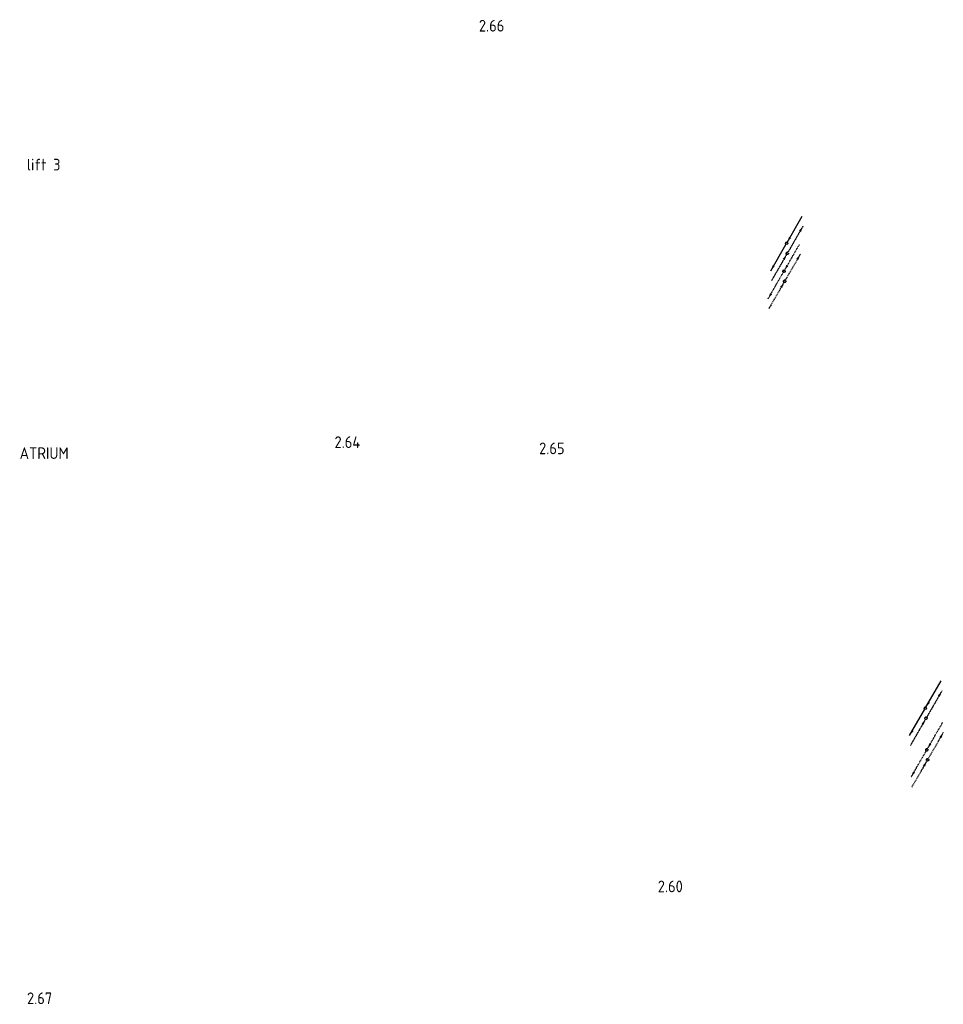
# Model space of a CAD drawing. Header units: millimetres. Extents: x -2770 to 48660, y -299 to 65946.
# Tile 19 of 39: x 34814 to 48660, y 3677 to 18440. Entities that reach past the tile are written whole.
import ezdxf

# ---------------------------------------------------------------- set-up
doc = ezdxf.new("R2010")
doc.units = ezdxf.units.MM
for name, pattern in [('2322105', [47, 40, -7]), ('2322105_a', [19.5, 12.5, -7]), ('2322106', [47, 5, -2, 5, -2, 5, -2, 5, -2, 5, -2, 5, -7]), ('2322106_a', [19.5, 2, -2, 5, -2, 2, -6.5]), ('2322107', [2000, 1000, 1000]), ('2322107_a', [2000, 1000, 1000]), ('2322108', [7, 5, -2]), ('2322108_a', [7, 5, -2])]:
    doc.linetypes.add(name, pattern=pattern)
for name, color, linetype in [('bTuwkundig', 7, 'Continuous'), ('WL5501--', 4, '2322105'), ('WL5502--', 4, '2322106'), ('WL561---_AANVOER', 1, '2322107'), ('WL561---_RETOUR', 5, '2322108'), ('WM561---', 1, 'Continuous')]:
    doc.layers.add(name, color=color, linetype=linetype)
doc.styles.add('STABICAD-018', font='ISOCP.SHX', dxfattribs={"height": 90})
doc.styles.add('STABICAD-035', font='ISOCP.SHX', dxfattribs={"height": 175})
doc.styles.get("Standard").update_dxf_attribs({"font": 'arial.ttf'})

# ---------------------------------------------------------------- blocks, each defined once
blk = doc.blocks.new('*U975')
at = {"linetype": '2322107'}
for points in [[(9, 15), (37, 100), (68, 82)], [(-236, -409), (-208, -325), (-177, -342)]]:
    blk.add_hatch(color=2, dxfattribs=at).paths.add_polyline_path(points, flags=0)
at = {"color": 2, "linetype": '2322107_a'}
for p, q in [((9, 15, 3000), (236, 409, 3000)), ((-236, -409, 3000), (-9, -15, 3000))]:
    blk.add_line(p, q, dxfattribs=at)
at = {"color": 0, "linetype": '2322107'}
blk.add_line((0, 0), (0, 0, 3000), dxfattribs=at)
at = {"color": 2, "linetype": '2322107'}
blk.add_circle((0, 0, 3000), 17.5, dxfattribs=at)
at = {"color": 0, "linetype": '2322107'}
blk.add_arc((0, 0, 3000), 17.5, 60, 180, dxfattribs=at)
at = {"layer": 'WM561---', "color": 2}
for tag in ['POSITIONCODE', 'SECTIONCODE']:
    blk.add_attdef(tag, (44269, 21770, 1499), '', height=1.2, dxfattribs=at)
at = {"layer": 'WM561---', "color": 2, "style": 'STABICAD-018'}
for tag, p in [('CODE', (44269, 21720)), ('FLOORCODE', (44319, 21620))]:
    blk.add_attdef(tag, p, '', height=1.2, dxfattribs=at)
blk = doc.blocks.new('*U976')
at = {"linetype": '2322108'}
for points in [[(236, 409), (208, 325), (177, 342)], [(-9, -15), (-37, -100), (-68, -82)]]:
    blk.add_hatch(color=2, dxfattribs=at).paths.add_polyline_path(points, flags=0)
at = {"color": 2, "linetype": '2322108_a'}
for p, q in [((236, 409, 3000), (9, 15, 3000)), ((-9, -15, 3000), (-236, -409, 3000))]:
    blk.add_line(p, q, dxfattribs=at)
at = {"color": 0, "linetype": '2322108'}
blk.add_line((0, 0), (0, 0, 3000), dxfattribs=at)
at = {"color": 2, "linetype": '2322108'}
blk.add_circle((0, 0, 3000), 17.5, dxfattribs=at)
at = {"color": 0, "linetype": '2322108'}
blk.add_arc((0, 0, 3000), 17.5, 60, 180, dxfattribs=at)
at = {"layer": 'WM561---', "color": 2}
for tag in ['POSITIONCODE', 'SECTIONCODE']:
    blk.add_attdef(tag, (44280, 21621, 1499), '', height=1.2, dxfattribs=at)
at = {"layer": 'WM561---', "color": 2, "style": 'STABICAD-018'}
for tag, p in [('CODE', (44280, 21571)), ('FLOORCODE', (44330, 21471))]:
    blk.add_attdef(tag, p, '', height=1.2, dxfattribs=at)
blk = doc.blocks.new('*U977')
at = {"linetype": '2322106'}
for points in [[(9, 15), (37, 100), (68, 82)], [(-236, -409), (-208, -325), (-177, -342)]]:
    blk.add_hatch(color=2, dxfattribs=at).paths.add_polyline_path(points, flags=0)
at = {"color": 2, "linetype": '2322106_a'}
for p, q in [((9, 15, 3000), (236, 409, 3000)), ((-236, -409, 3000), (-9, -15, 3000))]:
    blk.add_line(p, q, dxfattribs=at)
at = {"color": 0, "linetype": '2322106'}
blk.add_line((0, 0), (0, 0, 3000), dxfattribs=at)
at = {"color": 2, "linetype": '2322106'}
blk.add_circle((0, 0, 3000), 17.5, dxfattribs=at)
at = {"color": 0, "linetype": '2322106'}
blk.add_arc((0, 0, 3000), 17.5, 60, 180, dxfattribs=at)
at = {"layer": 'WM561---', "color": 2}
for tag in ['POSITIONCODE', 'SECTIONCODE']:
    blk.add_attdef(tag, (44291, 21471, 1499), '', height=1.2, dxfattribs=at)
at = {"layer": 'WM561---', "color": 2, "style": 'STABICAD-018'}
for tag, p in [('CODE', (44291, 21421)), ('FLOORCODE', (44341, 21321))]:
    blk.add_attdef(tag, p, '', height=1.2, dxfattribs=at)
blk = doc.blocks.new('*U978')
at = {"linetype": '2322105'}
for points in [[(236, 409), (208, 325), (177, 342)], [(-9, -15), (-37, -100), (-68, -82)]]:
    blk.add_hatch(color=2, dxfattribs=at).paths.add_polyline_path(points, flags=0)
at = {"color": 2, "linetype": '2322105_a'}
for p, q in [((236, 409, 3000), (9, 15, 3000)), ((-9, -15, 3000), (-236, -409, 3000))]:
    blk.add_line(p, q, dxfattribs=at)
at = {"color": 0, "linetype": '2322105'}
blk.add_line((0, 0), (0, 0, 3000), dxfattribs=at)
at = {"color": 2, "linetype": '2322105'}
blk.add_circle((0, 0, 3000), 17.5, dxfattribs=at)
at = {"color": 0, "linetype": '2322105'}
blk.add_arc((0, 0, 3000), 17.5, 60, 180, dxfattribs=at)
at = {"layer": 'WM561---', "color": 2}
for tag in ['POSITIONCODE', 'SECTIONCODE']:
    blk.add_attdef(tag, (44301, 21321, 1499), '', height=1.2, dxfattribs=at)
at = {"layer": 'WM561---', "color": 2, "style": 'STABICAD-018'}
for tag, p in [('CODE', (44301, 21271)), ('FLOORCODE', (44351, 21171))]:
    blk.add_attdef(tag, p, '', height=1.2, dxfattribs=at)

msp = doc.modelspace()

# ---------------------------------------------------------------- block references
at = {"layer": 'WL5501--', "linetype": '2322105'}
for p in [(46280.8, 14516.3), (48423.8, 7342.5)]:
    msp.add_blockref('*U978', p, dxfattribs=at)
at = {"layer": 'WL5502--', "linetype": '2322106'}
for p in [(46270.1, 14665.9), (48413.1, 7492.1)]:
    msp.add_blockref('*U977', p, dxfattribs=at)
at = {"layer": 'WL561---_AANVOER', "linetype": '2322107'}
for p in [(46309.7, 15085.6), (48391.6, 8116.4)]:
    msp.add_blockref('*U975', p, dxfattribs=at)
at = {"layer": 'WL561---_RETOUR', "linetype": '2322108'}
for p in [(46320.6, 14936), (48402.5, 7966.8)]:
    msp.add_blockref('*U976', p, dxfattribs=at)

# ---------------------------------------------------------------- texts
at = {"layer": 'bTuwkundig', "color": 3, "style": 'STABICAD-035'}
for s, p in [('2.66', (41697.9, 18262.4, -500)), ('lift 3', (34922.1, 16179.6, -500)), ('2.64', (39533.8, 12018.5, -500)), ('ATRIUM', (34813.2, 11853.5, -500)), ('2.65', (42600.6, 11925.2, -500)), ('2.60', (44379.9, 5357, -500)), ('2.67', (34923.3, 3680.2, -500))]:
    msp.add_text(s, height=175, dxfattribs=at).set_placement(p)

doc.saveas('drawing.dxf')
